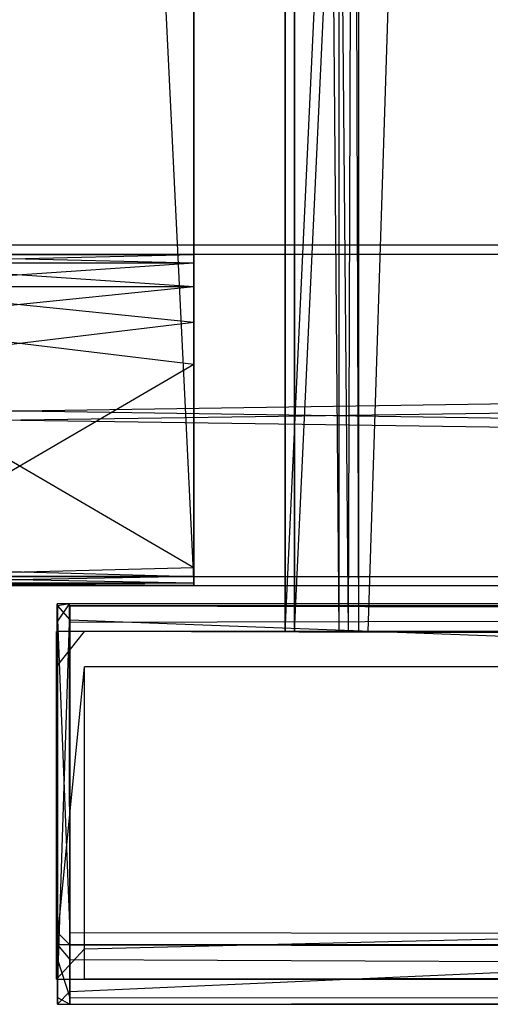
# Model space of a CAD drawing. Extents: x 0 to 1.29, y -0.45 to 0.
# Tile 27 of 51: x 0.6435 to 0.6692, y -0.4504 to -0.3966. Entities that reach past the tile are written whole.
import ezdxf

# ---------------------------------------------------------------- set-up
doc = ezdxf.new("R2010")
doc.units = 0
for name, color, linetype in [('L0_BLENDE_N_A69900__1___REPLACE', 7, 'CONTINUOUS'), ('L10_SCHUBOR_N_A69900__4___REPLA', 7, 'CONTINUOUS'), ('L1_BLENDE_N_A69900__0___REPLACE', 7, 'CONTINUOUS'), ('L28_FRONTUR_N_A69900__0___REPLA', 7, 'CONTINUOUS'), ('L2_FRONTOR_N_A69900__0___REPLAC', 7, 'CONTINUOUS'), ('L30_GRIFFUR_N_A69900__0___REPLA', 7, 'CONTINUOUS'), ('L33_SCHUBUR_N_A69900__3___REPLA', 7, 'CONTINUOUS'), ('L40_KORPUS_N_A69900__1___REPLAC', 7, 'CONTINUOUS'), ('L41_KORPUS_N_A69900__0___REPLAC', 7, 'CONTINUOUS'), ('L4_GRIFFOR_N_A69900__0___REPLAC', 7, 'CONTINUOUS')]:
    doc.layers.add(name, color=color, linetype=linetype)

msp = doc.modelspace()

# ---------------------------------------------------------------- linework, layer by layer
at = {"layer": 'L0_BLENDE_N_A69900__1___REPLACE', "color": 250}
for points, invisible_edges in [([(1.2499, -0.408901, 0.46), (0.0371, -0.427, 0.46), (0.0371, -0.408901, 0.46), (1.2499, -0.408901, 0.46)], 13), ([(0.0371, -0.427, 0.46), (1.2499, -0.408901, 0.46), (1.2499, -0.427, 0.46), (0.0371, -0.427, 0.46)], 14), ([(0.0371, -0.408901, 0.52), (1.2499, -0.408901, 0.46), (0.0371, -0.408901, 0.46), (0.0371, -0.408901, 0.52)], 13), ([(1.2499, -0.408901, 0.46), (0.0371, -0.408901, 0.52), (1.2499, -0.408901, 0.52), (1.2499, -0.408901, 0.46)], 14), ([(1.2499, -0.427, 0.52), (0.0371, -0.408901, 0.52), (0.0371, -0.427, 0.52), (1.2499, -0.427, 0.52)], 13), ([(0.0371, -0.408901, 0.52), (1.2499, -0.427, 0.52), (1.2499, -0.408901, 0.52), (0.0371, -0.408901, 0.52)], 14), ([(1.2499, -0.427, 0.52), (0.0371, -0.427, 0.46), (1.2499, -0.427, 0.46), (1.2499, -0.427, 0.52)], 13), ([(0.0371, -0.427, 0.46), (1.2499, -0.427, 0.52), (0.0371, -0.427, 0.52), (0.0371, -0.427, 0.46)], 14)]:
    msp.add_3dface(points, dxfattribs=dict(at, invisible_edges=invisible_edges))
at = {"layer": 'L10_SCHUBOR_N_A69900__4___REPLA', "color": 8}
for points, invisible_edges in [([(0.661425, -0.43, 0.366403), (0.6585, -0.088, 0.3274), (0.6585, -0.43, 0.3274), (0.661425, -0.43, 0.366403)], 13), ([(0.6585, -0.088, 0.3274), (0.661425, -0.43, 0.366403), (0.661425, -0.088, 0.366403), (0.6585, -0.088, 0.3274)], 14), ([(0.6585, -0.43, 0.3274), (0.6585, -0.088, 0.2834), (0.6585, -0.43, 0.2834), (0.6585, -0.43, 0.3274)], 13), ([(0.6585, -0.088, 0.2834), (0.6585, -0.43, 0.3274), (0.6585, -0.088, 0.3274), (0.6585, -0.088, 0.2834)], 14), ([(0.6745, -0.088, 0.2834), (0.6585, -0.43, 0.2834), (0.6585, -0.088, 0.2834), (0.6745, -0.088, 0.2834)], 13), ([(0.6585, -0.43, 0.2834), (0.6745, -0.088, 0.2834), (0.6745, -0.43, 0.2834), (0.6585, -0.43, 0.2834)], 14), ([(0.661425, -0.43, 0.366403), (0.662503, -0.088, 0.3674), (0.661425, -0.088, 0.366403), (0.661425, -0.43, 0.366403)], 13), ([(0.662503, -0.088, 0.3674), (0.661425, -0.43, 0.366403), (0.662503, -0.43, 0.3674), (0.662503, -0.088, 0.3674)], 14), ([(0.662503, -0.43, 0.3674), (0.6735, -0.088, 0.3674), (0.662503, -0.088, 0.3674), (0.662503, -0.43, 0.3674)], 13), ([(0.6735, -0.088, 0.3674), (0.662503, -0.43, 0.3674), (0.6735, -0.43, 0.3674), (0.6735, -0.088, 0.3674)], 14), ([(0.6745, -0.43, 0.3664), (0.6585, -0.43, 0.2834), (0.6745, -0.43, 0.2834), (0.6745, -0.43, 0.3664)], 13), ([(0.6585, -0.43, 0.2834), (0.6745, -0.43, 0.3664), (0.6585, -0.43, 0.3274), (0.6585, -0.43, 0.2834)], 10), ([(0.6585, -0.43, 0.3274), (0.6745, -0.43, 0.3664), (0.661425, -0.43, 0.366403), (0.6585, -0.43, 0.3274)], 13), ([(0.661425, -0.43, 0.366403), (0.6745, -0.43, 0.3664), (0.6735, -0.43, 0.3674), (0.661425, -0.43, 0.366403)], 14), ([(0.661425, -0.43, 0.366403), (0.6735, -0.43, 0.3674), (0.662503, -0.43, 0.3674), (0.661425, -0.43, 0.366403)], 15)]:
    msp.add_3dface(points, dxfattribs=dict(at, invisible_edges=invisible_edges))
at = {"layer": 'L1_BLENDE_N_A69900__0___REPLACE', "color": 250}
for points, invisible_edges in [([(0.019001, -0.4094, 0.265), (1.268, -0.4094, 0.205), (0.019001, -0.4094, 0.205), (0.019001, -0.4094, 0.265)], 13), ([(1.268, -0.4094, 0.205), (0.019001, -0.4094, 0.265), (1.268, -0.4094, 0.265), (1.268, -0.4094, 0.205)], 14), ([(1.268, -0.4094, 0.205), (0.019001, -0.4275, 0.205), (0.019001, -0.4094, 0.205), (1.268, -0.4094, 0.205)], 13), ([(0.019001, -0.4275, 0.205), (1.268, -0.4094, 0.205), (1.268, -0.4275, 0.205), (0.019001, -0.4275, 0.205)], 14), ([(1.268, -0.4275, 0.265), (0.019001, -0.4094, 0.265), (0.019001, -0.4275, 0.265), (1.268, -0.4275, 0.265)], 13), ([(0.019001, -0.4094, 0.265), (1.268, -0.4275, 0.265), (1.268, -0.4094, 0.265), (0.019001, -0.4094, 0.265)], 14), ([(1.268, -0.4275, 0.265), (0.019001, -0.4275, 0.205), (1.268, -0.4275, 0.205), (1.268, -0.4275, 0.265)], 13), ([(0.019001, -0.4275, 0.205), (1.268, -0.4275, 0.265), (0.019001, -0.4275, 0.265), (0.019001, -0.4275, 0.205)], 14)]:
    msp.add_3dface(points, dxfattribs=dict(at, invisible_edges=invisible_edges))
at = {"layer": 'L28_FRONTUR_N_A69900__0___REPLA', "color": 8}
for points, invisible_edges in [([(0.6455, -0.431928, 0.00371), (0.6455, -0.43, 0.002), (0.6455, -0.431928, 0.002), (0.6455, -0.431928, 0.00371)], 13), ([(0.6455, -0.43, 0.002), (0.6455, -0.431928, 0.00371), (0.6455, -0.43, 0.00371), (0.6455, -0.43, 0.002)], 14), ([(0.6455, -0.43, 0.219121), (0.647033, -0.43, 0.00371), (0.6455, -0.43, 0.00371), (0.6455, -0.43, 0.219121)], 13), ([(0.647033, -0.43, 0.00371), (0.6455, -0.43, 0.219121), (0.647033, -0.43, 0.219122), (0.647033, -0.43, 0.00371)], 14), ([(0.6455, -0.431928, 0.220621), (0.6455, -0.43, 0.00371), (0.6455, -0.431928, 0.00371), (0.6455, -0.431928, 0.220621)], 13), ([(0.6455, -0.43, 0.00371), (0.6455, -0.431928, 0.220621), (0.6455, -0.43, 0.219121), (0.6455, -0.43, 0.00371)], 14), ([(0.647033, -0.43, 0.002), (0.6455, -0.431928, 0.002), (0.6455, -0.43, 0.002), (0.647033, -0.43, 0.002)], 13), ([(0.6455, -0.431928, 0.002), (0.647033, -0.43, 0.002), (0.647033, -0.431928, 0.002), (0.6455, -0.431928, 0.002)], 14), ([(0.6455, -0.43, 0.00371), (0.647033, -0.43, 0.002), (0.6455, -0.43, 0.002), (0.6455, -0.43, 0.00371)], 13), ([(0.647033, -0.43, 0.002), (0.6455, -0.43, 0.00371), (0.647033, -0.43, 0.00371), (0.647033, -0.43, 0.002)], 14), ([(0.647033, -0.43, 0.002), (1.283278, -0.431928, 0.002), (0.647033, -0.431928, 0.002), (0.647033, -0.43, 0.002)], 13), ([(1.283278, -0.431928, 0.002), (0.647033, -0.43, 0.002), (1.283278, -0.43, 0.002), (1.283278, -0.431928, 0.002)], 14), ([(0.647033, -0.43, 0.219122), (1.283278, -0.43, 0.00371), (0.647033, -0.43, 0.00371), (0.647033, -0.43, 0.219122)], 13), ([(1.283278, -0.43, 0.00371), (0.647033, -0.43, 0.219122), (1.100658, -0.43, 0.219166), (1.283278, -0.43, 0.00371)], 10), ([(0.647033, -0.43, 0.00371), (1.283278, -0.43, 0.002), (0.647033, -0.43, 0.002), (0.647033, -0.43, 0.00371)], 13), ([(1.283278, -0.43, 0.002), (0.647033, -0.43, 0.00371), (1.283278, -0.43, 0.00371), (1.283278, -0.43, 0.002)], 14), ([(0.6455, -0.447345, 0.00371), (0.6455, -0.431928, 0.002), (0.6455, -0.447345, 0.002), (0.6455, -0.447345, 0.00371)], 13), ([(0.6455, -0.431928, 0.002), (0.6455, -0.447345, 0.00371), (0.6455, -0.431928, 0.00371), (0.6455, -0.431928, 0.002)], 14), ([(0.6455, -0.447345, 0.225069), (0.6455, -0.431928, 0.00371), (0.6455, -0.447345, 0.00371), (0.6455, -0.447345, 0.225069)], 13), ([(0.6455, -0.431928, 0.00371), (0.6455, -0.447345, 0.225069), (0.6455, -0.431928, 0.220621), (0.6455, -0.431928, 0.00371)], 14), ([(0.647033, -0.431928, 0.002), (0.6455, -0.447345, 0.002), (0.6455, -0.431928, 0.002), (0.647033, -0.431928, 0.002)], 13), ([(0.6455, -0.447345, 0.002), (0.647033, -0.431928, 0.002), (0.647033, -0.447345, 0.002), (0.6455, -0.447345, 0.002)], 14), ([(1.283278, -0.431928, 0.002), (0.647033, -0.447345, 0.002), (0.647033, -0.431928, 0.002), (1.283278, -0.431928, 0.002)], 13), ([(0.647033, -0.447345, 0.002), (1.283278, -0.431928, 0.002), (1.283278, -0.447345, 0.002), (0.647033, -0.447345, 0.002)], 14), ([(0.6455, -0.449, 0.00371), (0.6455, -0.447345, 0.002), (0.6455, -0.449, 0.002), (0.6455, -0.449, 0.00371)], 13), ([(0.6455, -0.447345, 0.002), (0.6455, -0.449, 0.00371), (0.6455, -0.447345, 0.00371), (0.6455, -0.447345, 0.002)], 14), ([(0.6455, -0.449, 0.226), (0.6455, -0.447345, 0.00371), (0.6455, -0.449, 0.00371), (0.6455, -0.449, 0.226)], 13), ([(0.6455, -0.447345, 0.00371), (0.6455, -0.449, 0.226), (0.6455, -0.447345, 0.225069), (0.6455, -0.447345, 0.00371)], 14), ([(0.647033, -0.447345, 0.002), (0.6455, -0.449, 0.002), (0.6455, -0.447345, 0.002), (0.647033, -0.447345, 0.002)], 13), ([(0.6455, -0.449, 0.002), (0.647033, -0.447345, 0.002), (0.647033, -0.449, 0.002), (0.6455, -0.449, 0.002)], 14), ([(1.283278, -0.447345, 0.002), (0.647033, -0.449, 0.002), (0.647033, -0.447345, 0.002), (1.283278, -0.447345, 0.002)], 13), ([(0.647033, -0.449, 0.002), (1.283278, -0.447345, 0.002), (1.283278, -0.449, 0.002), (0.647033, -0.449, 0.002)], 14), ([(0.647033, -0.449, 0.00371), (0.6455, -0.449, 0.002), (0.647033, -0.449, 0.002), (0.647033, -0.449, 0.00371)], 13), ([(0.6455, -0.449, 0.002), (0.647033, -0.449, 0.00371), (0.6455, -0.449, 0.00371), (0.6455, -0.449, 0.002)], 14), ([(0.647033, -0.449, 0.226), (0.6455, -0.449, 0.00371), (0.647033, -0.449, 0.00371), (0.647033, -0.449, 0.226)], 13), ([(0.6455, -0.449, 0.00371), (0.647033, -0.449, 0.226), (0.6455, -0.449, 0.226), (0.6455, -0.449, 0.00371)], 14), ([(1.283278, -0.449, 0.246585), (0.647033, -0.449, 0.00371), (1.283278, -0.449, 0.00371), (1.283278, -0.449, 0.246585)], 13), ([(0.647033, -0.449, 0.00371), (1.283278, -0.449, 0.246585), (1.100951, -0.449, 0.226192), (0.647033, -0.449, 0.00371)], 10), ([(0.647033, -0.449, 0.00371), (1.100951, -0.449, 0.226192), (1.099, -0.449, 0.226), (0.647033, -0.449, 0.00371)], 13), ([(0.647033, -0.449, 0.226), (0.647033, -0.449, 0.00371), (1.099, -0.449, 0.226), (0.647033, -0.449, 0.226)], 15), ([(1.283278, -0.449, 0.00371), (0.647033, -0.449, 0.002), (1.283278, -0.449, 0.002), (1.283278, -0.449, 0.00371)], 13), ([(0.647033, -0.449, 0.002), (1.283278, -0.449, 0.00371), (0.647033, -0.449, 0.00371), (0.647033, -0.449, 0.002)], 14)]:
    msp.add_3dface(points, dxfattribs=dict(at, invisible_edges=invisible_edges))
at = {"layer": 'L2_FRONTOR_N_A69900__0___REPLAC', "color": 8}
for points, invisible_edges in [([(0.6455, -0.431928, 0.25371), (0.6455, -0.43, 0.252), (0.6455, -0.431928, 0.252), (0.6455, -0.431928, 0.25371)], 13), ([(0.6455, -0.43, 0.252), (0.6455, -0.431928, 0.25371), (0.6455, -0.43, 0.25371), (0.6455, -0.43, 0.252)], 14), ([(0.6455, -0.43, 0.469121), (0.647033, -0.43, 0.25371), (0.6455, -0.43, 0.25371), (0.6455, -0.43, 0.469121)], 13), ([(0.647033, -0.43, 0.25371), (0.6455, -0.43, 0.469121), (0.647033, -0.43, 0.469122), (0.647033, -0.43, 0.25371)], 14), ([(0.6455, -0.431928, 0.470621), (0.6455, -0.43, 0.25371), (0.6455, -0.431928, 0.25371), (0.6455, -0.431928, 0.470621)], 13), ([(0.6455, -0.43, 0.25371), (0.6455, -0.431928, 0.470621), (0.6455, -0.43, 0.469121), (0.6455, -0.43, 0.25371)], 14), ([(0.647033, -0.43, 0.252), (0.6455, -0.431928, 0.252), (0.6455, -0.43, 0.252), (0.647033, -0.43, 0.252)], 13), ([(0.6455, -0.431928, 0.252), (0.647033, -0.43, 0.252), (0.647033, -0.431928, 0.252), (0.6455, -0.431928, 0.252)], 14), ([(0.6455, -0.43, 0.25371), (0.647033, -0.43, 0.252), (0.6455, -0.43, 0.252), (0.6455, -0.43, 0.25371)], 13), ([(0.647033, -0.43, 0.252), (0.6455, -0.43, 0.25371), (0.647033, -0.43, 0.25371), (0.647033, -0.43, 0.252)], 14), ([(0.647033, -0.43, 0.252), (1.283278, -0.431928, 0.252), (0.647033, -0.431928, 0.252), (0.647033, -0.43, 0.252)], 13), ([(1.283278, -0.431928, 0.252), (0.647033, -0.43, 0.252), (1.283278, -0.43, 0.252), (1.283278, -0.431928, 0.252)], 14), ([(0.647033, -0.43, 0.469122), (1.283278, -0.43, 0.25371), (0.647033, -0.43, 0.25371), (0.647033, -0.43, 0.469122)], 13), ([(1.283278, -0.43, 0.25371), (0.647033, -0.43, 0.469122), (1.100658, -0.43, 0.469166), (1.283278, -0.43, 0.25371)], 10), ([(0.647033, -0.43, 0.25371), (1.283278, -0.43, 0.252), (0.647033, -0.43, 0.252), (0.647033, -0.43, 0.25371)], 13), ([(1.283278, -0.43, 0.252), (0.647033, -0.43, 0.25371), (1.283278, -0.43, 0.25371), (1.283278, -0.43, 0.252)], 14), ([(0.6455, -0.447345, 0.25371), (0.6455, -0.431928, 0.252), (0.6455, -0.447345, 0.252), (0.6455, -0.447345, 0.25371)], 13), ([(0.6455, -0.431928, 0.252), (0.6455, -0.447345, 0.25371), (0.6455, -0.431928, 0.25371), (0.6455, -0.431928, 0.252)], 14), ([(0.6455, -0.447345, 0.475069), (0.6455, -0.431928, 0.25371), (0.6455, -0.447345, 0.25371), (0.6455, -0.447345, 0.475069)], 13), ([(0.6455, -0.431928, 0.25371), (0.6455, -0.447345, 0.475069), (0.6455, -0.431928, 0.470621), (0.6455, -0.431928, 0.25371)], 14), ([(0.647033, -0.431928, 0.252), (0.6455, -0.447345, 0.252), (0.6455, -0.431928, 0.252), (0.647033, -0.431928, 0.252)], 13), ([(0.6455, -0.447345, 0.252), (0.647033, -0.431928, 0.252), (0.647033, -0.447345, 0.252), (0.6455, -0.447345, 0.252)], 14), ([(1.283278, -0.431928, 0.252), (0.647033, -0.447345, 0.252), (0.647033, -0.431928, 0.252), (1.283278, -0.431928, 0.252)], 13), ([(0.647033, -0.447345, 0.252), (1.283278, -0.431928, 0.252), (1.283278, -0.447345, 0.252), (0.647033, -0.447345, 0.252)], 14), ([(0.6455, -0.449, 0.25371), (0.6455, -0.447345, 0.252), (0.6455, -0.449, 0.252), (0.6455, -0.449, 0.25371)], 13), ([(0.6455, -0.447345, 0.252), (0.6455, -0.449, 0.25371), (0.6455, -0.447345, 0.25371), (0.6455, -0.447345, 0.252)], 14), ([(0.6455, -0.449, 0.476), (0.6455, -0.447345, 0.25371), (0.6455, -0.449, 0.25371), (0.6455, -0.449, 0.476)], 13), ([(0.6455, -0.447345, 0.25371), (0.6455, -0.449, 0.476), (0.6455, -0.447345, 0.475069), (0.6455, -0.447345, 0.25371)], 14), ([(0.647033, -0.447345, 0.252), (0.6455, -0.449, 0.252), (0.6455, -0.447345, 0.252), (0.647033, -0.447345, 0.252)], 13), ([(0.6455, -0.449, 0.252), (0.647033, -0.447345, 0.252), (0.647033, -0.449, 0.252), (0.6455, -0.449, 0.252)], 14), ([(1.283278, -0.447345, 0.252), (0.647033, -0.449, 0.252), (0.647033, -0.447345, 0.252), (1.283278, -0.447345, 0.252)], 13), ([(0.647033, -0.449, 0.252), (1.283278, -0.447345, 0.252), (1.283278, -0.449, 0.252), (0.647033, -0.449, 0.252)], 14), ([(0.647033, -0.449, 0.25371), (0.6455, -0.449, 0.252), (0.647033, -0.449, 0.252), (0.647033, -0.449, 0.25371)], 13), ([(0.6455, -0.449, 0.252), (0.647033, -0.449, 0.25371), (0.6455, -0.449, 0.25371), (0.6455, -0.449, 0.252)], 14), ([(0.647033, -0.449, 0.476), (0.6455, -0.449, 0.25371), (0.647033, -0.449, 0.25371), (0.647033, -0.449, 0.476)], 13), ([(0.6455, -0.449, 0.25371), (0.647033, -0.449, 0.476), (0.6455, -0.449, 0.476), (0.6455, -0.449, 0.25371)], 14), ([(1.283278, -0.449, 0.496586), (0.647033, -0.449, 0.25371), (1.283278, -0.449, 0.25371), (1.283278, -0.449, 0.496586)], 13), ([(0.647033, -0.449, 0.25371), (1.283278, -0.449, 0.496586), (1.100951, -0.449, 0.476192), (0.647033, -0.449, 0.25371)], 10), ([(0.647033, -0.449, 0.25371), (1.100951, -0.449, 0.476192), (1.099, -0.449, 0.476), (0.647033, -0.449, 0.25371)], 13), ([(0.647033, -0.449, 0.476), (0.647033, -0.449, 0.25371), (1.099, -0.449, 0.476), (0.647033, -0.449, 0.476)], 15), ([(1.283278, -0.449, 0.25371), (0.647033, -0.449, 0.252), (1.283278, -0.449, 0.252), (1.283278, -0.449, 0.25371)], 13), ([(0.647033, -0.449, 0.252), (1.283278, -0.449, 0.25371), (0.647033, -0.449, 0.25371), (0.647033, -0.449, 0.252)], 14)]:
    msp.add_3dface(points, dxfattribs=dict(at, invisible_edges=invisible_edges))
at = {"layer": 'L30_GRIFFUR_N_A69900__0___REPLA', "color": 254}
for points, invisible_edges in [([(0.646222, -0.428493, 0.216797), (0.645539, -0.42949, 0.217178), (0.645538, -0.428493, 0.216797), (0.646222, -0.428493, 0.216797)], 13), ([(0.645556, -0.42861, 0.2202), (0.646222, -0.428493, 0.216797), (0.645538, -0.428493, 0.216797), (0.645556, -0.42861, 0.2202)], 13), ([(0.645538, -0.428493, 0.216797), (0.645539, -0.42949, 0.217178), (0.645556, -0.42861, 0.2202), (0.645538, -0.428493, 0.216797)], 14), ([(0.645539, -0.42949, 0.217178), (0.646222, -0.428493, 0.216797), (0.646222, -0.42949, 0.217178), (0.645539, -0.42949, 0.217178)], 14), ([(0.645556, -0.42861, 0.2202), (0.645539, -0.42949, 0.217178), (0.645555, -0.449681, 0.224543), (0.645556, -0.42861, 0.2202)], 14), ([(0.645555, -0.449681, 0.224543), (0.645556, -0.446458, 0.226732), (0.645556, -0.42861, 0.2202), (0.645555, -0.449681, 0.224543)], 13), ([(0.646222, -0.428493, 0.216797), (0.645556, -0.42861, 0.2202), (0.64624, -0.42861, 0.2202), (0.646222, -0.428493, 0.216797)], 14), ([(0.64624, -0.429376, 0.220481), (0.645556, -0.42861, 0.2202), (0.645556, -0.429376, 0.220481), (0.64624, -0.429376, 0.220481)], 13), ([(0.645556, -0.42861, 0.2202), (0.64624, -0.429376, 0.220481), (0.64624, -0.42861, 0.2202), (0.645556, -0.42861, 0.2202)], 14), ([(0.645556, -0.42861, 0.2202), (0.645556, -0.446458, 0.226732), (0.645556, -0.429376, 0.220481), (0.645556, -0.42861, 0.2202)], 15), ([(1.100171, -0.428493, 0.216797), (0.646222, -0.42949, 0.217178), (0.646222, -0.428493, 0.216797), (1.100171, -0.428493, 0.216797)], 13), ([(0.646222, -0.42949, 0.217178), (1.100171, -0.428493, 0.216797), (1.100172, -0.42949, 0.217178), (0.646222, -0.42949, 0.217178)], 14), ([(0.64624, -0.42861, 0.2202), (1.100171, -0.428493, 0.216797), (0.646222, -0.428493, 0.216797), (0.64624, -0.42861, 0.2202)], 13), ([(1.100171, -0.428493, 0.216797), (0.64624, -0.42861, 0.2202), (1.100189, -0.42861, 0.2202), (1.100171, -0.428493, 0.216797)], 14), ([(1.100189, -0.429376, 0.220481), (0.64624, -0.42861, 0.2202), (0.64624, -0.429376, 0.220481), (1.100189, -0.429376, 0.220481)], 13), ([(0.64624, -0.42861, 0.2202), (1.100189, -0.429376, 0.220481), (1.100189, -0.42861, 0.2202), (0.64624, -0.42861, 0.2202)], 14), ([(0.646222, -0.42949, 0.217178), (0.645555, -0.449681, 0.224543), (0.645539, -0.42949, 0.217178), (0.646222, -0.42949, 0.217178)], 13), ([(0.645555, -0.449681, 0.224543), (0.646222, -0.42949, 0.217178), (0.646239, -0.449681, 0.224543), (0.645555, -0.449681, 0.224543)], 14), ([(0.64624, -0.446458, 0.226732), (0.645556, -0.429376, 0.220481), (0.645556, -0.446458, 0.226732), (0.64624, -0.446458, 0.226732)], 13), ([(0.645556, -0.429376, 0.220481), (0.64624, -0.446458, 0.226732), (0.64624, -0.429376, 0.220481), (0.645556, -0.429376, 0.220481)], 14), ([(1.100172, -0.42949, 0.217178), (0.646239, -0.449681, 0.224543), (0.646222, -0.42949, 0.217178), (1.100172, -0.42949, 0.217178)], 13), ([(0.646239, -0.449681, 0.224543), (1.100172, -0.42949, 0.217178), (1.100189, -0.449681, 0.224543), (0.646239, -0.449681, 0.224543)], 14), ([(1.100189, -0.446458, 0.226732), (0.64624, -0.429376, 0.220481), (0.64624, -0.446458, 0.226732), (1.100189, -0.446458, 0.226732)], 13), ([(0.64624, -0.429376, 0.220481), (1.100189, -0.446458, 0.226732), (1.100189, -0.429376, 0.220481), (0.64624, -0.429376, 0.220481)], 14), ([(0.645556, -0.446458, 0.226732), (0.645555, -0.449681, 0.224543), (0.645556, -0.447123, 0.226975), (0.645556, -0.446458, 0.226732)], 10), ([(0.64624, -0.447123, 0.226975), (0.645556, -0.446458, 0.226732), (0.645556, -0.447123, 0.226975), (0.64624, -0.447123, 0.226975)], 13), ([(0.645556, -0.446458, 0.226732), (0.64624, -0.447123, 0.226975), (0.64624, -0.446458, 0.226732), (0.645556, -0.446458, 0.226732)], 14), ([(1.100189, -0.447123, 0.226975), (0.64624, -0.446458, 0.226732), (0.64624, -0.447123, 0.226975), (1.100189, -0.447123, 0.226975)], 13), ([(0.64624, -0.446458, 0.226732), (1.100189, -0.447123, 0.226975), (1.100189, -0.446458, 0.226732), (0.64624, -0.446458, 0.226732)], 14), ([(0.645556, -0.447123, 0.226975), (0.645555, -0.449681, 0.224543), (0.645556, -0.447931, 0.228666), (0.645556, -0.447123, 0.226975)], 14), ([(0.64624, -0.447931, 0.228666), (0.645556, -0.447123, 0.228633), (0.645556, -0.447931, 0.228666), (0.64624, -0.447931, 0.228666)], 13), ([(0.645556, -0.447123, 0.228633), (0.64624, -0.447931, 0.228666), (0.64624, -0.447123, 0.228633), (0.645556, -0.447123, 0.228633)], 14), ([(0.645556, -0.447123, 0.228633), (0.64624, -0.447123, 0.226975), (0.645556, -0.447123, 0.226975), (0.645556, -0.447123, 0.228633)], 13), ([(0.64624, -0.447123, 0.226975), (0.645556, -0.447123, 0.228633), (0.64624, -0.447123, 0.228633), (0.64624, -0.447123, 0.226975)], 14), ([(0.645556, -0.447123, 0.228633), (0.645556, -0.447123, 0.226975), (0.645556, -0.447931, 0.228666), (0.645556, -0.447123, 0.228633)], 14), ([(1.100189, -0.447931, 0.228666), (0.64624, -0.447123, 0.228633), (0.64624, -0.447931, 0.228666), (1.100189, -0.447931, 0.228666)], 13), ([(0.64624, -0.447123, 0.228633), (1.100189, -0.447931, 0.228666), (1.100189, -0.447123, 0.228633), (0.64624, -0.447123, 0.228633)], 14), ([(0.64624, -0.447123, 0.228633), (1.100189, -0.447123, 0.226975), (0.64624, -0.447123, 0.226975), (0.64624, -0.447123, 0.228633)], 13), ([(1.100189, -0.447123, 0.226975), (0.64624, -0.447123, 0.228633), (1.100189, -0.447123, 0.228633), (1.100189, -0.447123, 0.226975)], 14), ([(0.645556, -0.447931, 0.228666), (0.645555, -0.449681, 0.224543), (0.645556, -0.450375, 0.228145), (0.645556, -0.447931, 0.228666)], 14), ([(0.645556, -0.450375, 0.228145), (0.645556, -0.450009, 0.228748), (0.645556, -0.447931, 0.228666), (0.645556, -0.450375, 0.228145)], 13), ([(0.64624, -0.450009, 0.228748), (0.645556, -0.447931, 0.228666), (0.645556, -0.450009, 0.228748), (0.64624, -0.450009, 0.228748)], 13), ([(0.645556, -0.447931, 0.228666), (0.64624, -0.450009, 0.228748), (0.64624, -0.447931, 0.228666), (0.645556, -0.447931, 0.228666)], 14), ([(1.100189, -0.450009, 0.228748), (0.64624, -0.447931, 0.228666), (0.64624, -0.450009, 0.228748), (1.100189, -0.450009, 0.228748)], 13), ([(0.64624, -0.447931, 0.228666), (1.100189, -0.450009, 0.228748), (1.100189, -0.447931, 0.228666), (0.64624, -0.447931, 0.228666)], 14), ([(0.646239, -0.449681, 0.224543), (0.645556, -0.450375, 0.224809), (0.645555, -0.449681, 0.224543), (0.646239, -0.449681, 0.224543)], 13), ([(0.645556, -0.450375, 0.225524), (0.645555, -0.449681, 0.224543), (0.645556, -0.450375, 0.224809), (0.645556, -0.450375, 0.225524)], 13), ([(0.645555, -0.449681, 0.224543), (0.645556, -0.450375, 0.225524), (0.645556, -0.450375, 0.228145), (0.645555, -0.449681, 0.224543)], 14), ([(0.645556, -0.450375, 0.224809), (0.646239, -0.449681, 0.224543), (0.64624, -0.450375, 0.224809), (0.645556, -0.450375, 0.224809)], 14), ([(1.100189, -0.449681, 0.224543), (0.64624, -0.450375, 0.224809), (0.646239, -0.449681, 0.224543), (1.100189, -0.449681, 0.224543)], 13), ([(0.64624, -0.450375, 0.224809), (1.100189, -0.449681, 0.224543), (1.100189, -0.450375, 0.224809), (0.64624, -0.450375, 0.224809)], 14), ([(0.64624, -0.450375, 0.228763), (0.645556, -0.450009, 0.228748), (0.645556, -0.450375, 0.228763), (0.64624, -0.450375, 0.228763)], 13), ([(0.645556, -0.450009, 0.228748), (0.64624, -0.450375, 0.228763), (0.64624, -0.450009, 0.228748), (0.645556, -0.450009, 0.228748)], 14), ([(0.645556, -0.450009, 0.228748), (0.645556, -0.450375, 0.228145), (0.645556, -0.450375, 0.228763), (0.645556, -0.450009, 0.228748)], 14), ([(1.100189, -0.450375, 0.228763), (0.64624, -0.450009, 0.228748), (0.64624, -0.450375, 0.228763), (1.100189, -0.450375, 0.228763)], 13), ([(0.64624, -0.450009, 0.228748), (1.100189, -0.450375, 0.228763), (1.100189, -0.450009, 0.228748), (0.64624, -0.450009, 0.228748)], 14), ([(0.64624, -0.450375, 0.225524), (0.645556, -0.450375, 0.224809), (0.64624, -0.450375, 0.224809), (0.64624, -0.450375, 0.225524)], 13), ([(0.645556, -0.450375, 0.224809), (0.64624, -0.450375, 0.225524), (0.645556, -0.450375, 0.225524), (0.645556, -0.450375, 0.224809)], 14), ([(0.64624, -0.450375, 0.228763), (0.645556, -0.450375, 0.228145), (0.64624, -0.450375, 0.228145), (0.64624, -0.450375, 0.228763)], 13), ([(0.645556, -0.450375, 0.228145), (0.64624, -0.450375, 0.228763), (0.645556, -0.450375, 0.228763), (0.645556, -0.450375, 0.228145)], 14), ([(0.64624, -0.450375, 0.228145), (0.645556, -0.450375, 0.225524), (0.64624, -0.450375, 0.225524), (0.64624, -0.450375, 0.228145)], 13), ([(0.645556, -0.450375, 0.225524), (0.64624, -0.450375, 0.228145), (0.645556, -0.450375, 0.228145), (0.645556, -0.450375, 0.225524)], 14), ([(1.100189, -0.450375, 0.225524), (0.64624, -0.450375, 0.224809), (1.100189, -0.450375, 0.224809), (1.100189, -0.450375, 0.225524)], 13), ([(0.64624, -0.450375, 0.224809), (1.100189, -0.450375, 0.225524), (0.64624, -0.450375, 0.225524), (0.64624, -0.450375, 0.224809)], 14), ([(1.100189, -0.450375, 0.228763), (0.64624, -0.450375, 0.228145), (1.100189, -0.450375, 0.228145), (1.100189, -0.450375, 0.228763)], 13), ([(0.64624, -0.450375, 0.228145), (1.100189, -0.450375, 0.228763), (0.64624, -0.450375, 0.228763), (0.64624, -0.450375, 0.228145)], 14), ([(1.100189, -0.450375, 0.228145), (0.64624, -0.450375, 0.225524), (1.100189, -0.450375, 0.225524), (1.100189, -0.450375, 0.228145)], 13), ([(0.64624, -0.450375, 0.225524), (1.100189, -0.450375, 0.228145), (0.64624, -0.450375, 0.228145), (0.64624, -0.450375, 0.225524)], 14)]:
    msp.add_3dface(points, dxfattribs=dict(at, invisible_edges=invisible_edges))
at = {"layer": 'L33_SCHUBUR_N_A69900__3___REPLA', "color": 8}
for points, invisible_edges in [([(0.660925, -0.43, 0.116403), (0.658, -0.088, 0.0774), (0.658, -0.43, 0.0774), (0.660925, -0.43, 0.116403)], 13), ([(0.658, -0.088, 0.0774), (0.660925, -0.43, 0.116403), (0.660925, -0.088, 0.116403), (0.658, -0.088, 0.0774)], 14), ([(0.658, -0.43, 0.0774), (0.658, -0.088, 0.0334), (0.658, -0.43, 0.0334), (0.658, -0.43, 0.0774)], 13), ([(0.658, -0.088, 0.0334), (0.658, -0.43, 0.0774), (0.658, -0.088, 0.0774), (0.658, -0.088, 0.0334)], 14), ([(0.674, -0.088, 0.0334), (0.658, -0.43, 0.0334), (0.658, -0.088, 0.0334), (0.674, -0.088, 0.0334)], 13), ([(0.658, -0.43, 0.0334), (0.674, -0.088, 0.0334), (0.674, -0.43, 0.0334), (0.658, -0.43, 0.0334)], 14), ([(0.662003, -0.43, 0.1174), (0.660925, -0.088, 0.116403), (0.660925, -0.43, 0.116403), (0.662003, -0.43, 0.1174)], 13), ([(0.660925, -0.088, 0.116403), (0.662003, -0.43, 0.1174), (0.662003, -0.088, 0.1174), (0.660925, -0.088, 0.116403)], 14), ([(0.673, -0.43, 0.1174), (0.662003, -0.088, 0.1174), (0.662003, -0.43, 0.1174), (0.673, -0.43, 0.1174)], 13), ([(0.662003, -0.088, 0.1174), (0.673, -0.43, 0.1174), (0.673, -0.088, 0.1174), (0.662003, -0.088, 0.1174)], 14), ([(0.674, -0.43, 0.1164), (0.658, -0.43, 0.0334), (0.674, -0.43, 0.0334), (0.674, -0.43, 0.1164)], 13), ([(0.658, -0.43, 0.0334), (0.674, -0.43, 0.1164), (0.658, -0.43, 0.0774), (0.658, -0.43, 0.0334)], 10), ([(0.658, -0.43, 0.0774), (0.674, -0.43, 0.1164), (0.660925, -0.43, 0.116403), (0.658, -0.43, 0.0774)], 13), ([(0.660925, -0.43, 0.116403), (0.674, -0.43, 0.1164), (0.673, -0.43, 0.1174), (0.660925, -0.43, 0.116403)], 14), ([(0.660925, -0.43, 0.116403), (0.673, -0.43, 0.1174), (0.662003, -0.43, 0.1174), (0.660925, -0.43, 0.116403)], 15)]:
    msp.add_3dface(points, dxfattribs=dict(at, invisible_edges=invisible_edges))
at = {"layer": 'L40_KORPUS_N_A69900__1___REPLAC', "color": 8}
for points, invisible_edges in [([(1.268, -0.4275, 0.0195), (0.019, -0.034, 0.0195), (0.019, -0.4275, 0.0195), (1.268, -0.4275, 0.0195)], 13), ([(0.019, -0.034, 0.0195), (1.268, -0.4275, 0.0195), (1.268, -0.034, 0.0195), (0.019, -0.034, 0.0195)], 14), ([(1.268, -0.034, 0.0005), (0.019, -0.4275, 0.0005), (0.019, -0.034, 0.0005), (1.268, -0.034, 0.0005)], 13), ([(0.019, -0.4275, 0.0005), (1.268, -0.034, 0.0005), (1.268, -0.4275, 0.0005), (0.019, -0.4275, 0.0005)], 14), ([(1.268, -0.4275, 0.0195), (0.019, -0.4275, 0.0005), (1.268, -0.4275, 0.0005), (1.268, -0.4275, 0.0195)], 13), ([(0.019, -0.4275, 0.0005), (1.268, -0.4275, 0.0195), (0.019, -0.4275, 0.0195), (0.019, -0.4275, 0.0005)], 14)]:
    msp.add_3dface(points, dxfattribs=dict(at, invisible_edges=invisible_edges))
at = {"layer": 'L41_KORPUS_N_A69900__0___REPLAC', "color": 8}
for points, invisible_edges in [([(0.653, -0.034, 0.0195), (0.634, -0.4275, 0.0195), (0.634, -0.034, 0.0195), (0.653, -0.034, 0.0195)], 13), ([(0.634, -0.4275, 0.0195), (0.653, -0.034, 0.0195), (0.653, -0.4275, 0.0195), (0.634, -0.4275, 0.0195)], 14), ([(0.653, -0.4275, 0.461), (0.634, -0.034, 0.461), (0.634, -0.4275, 0.461), (0.653, -0.4275, 0.461)], 13), ([(0.634, -0.034, 0.461), (0.653, -0.4275, 0.461), (0.653, -0.034, 0.461), (0.634, -0.034, 0.461)], 14), ([(0.653, -0.427, 0.205134), (0.653, -0.4275, 0.0195), (0.653, -0.034, 0.0195), (0.653, -0.427, 0.205134)], 13), ([(0.653, -0.427, 0.205134), (0.653, -0.034, 0.0195), (0.653, -0.4265, 0.205), (0.653, -0.427, 0.205134)], 10), ([(0.653, -0.4265, 0.205), (0.653, -0.034, 0.0195), (0.653, -0.4154, 0.205), (0.653, -0.4265, 0.205)], 13), ([(0.653, -0.4154, 0.205), (0.653, -0.034, 0.0195), (0.653, -0.413104, 0.205457), (0.653, -0.4154, 0.205)], 10), ([(0.653, -0.413104, 0.205457), (0.653, -0.034, 0.0195), (0.653, -0.411157, 0.206757), (0.653, -0.413104, 0.205457)], 13), ([(0.653, -0.411157, 0.206757), (0.653, -0.034, 0.0195), (0.653, -0.409857, 0.208704), (0.653, -0.411157, 0.206757)], 10), ([(0.653, -0.409857, 0.208704), (0.653, -0.034, 0.0195), (0.653, -0.4094, 0.211), (0.653, -0.409857, 0.208704)], 13), ([(0.653, -0.4094, 0.211), (0.653, -0.034, 0.0195), (0.653, -0.4094, 0.259), (0.653, -0.4094, 0.211)], 10), ([(0.653, -0.4275, 0.461), (0.653, -0.427, 0.264866), (0.653, -0.034, 0.461), (0.653, -0.4275, 0.461)], 13), ([(0.653, -0.034, 0.461), (0.653, -0.427, 0.264866), (0.653, -0.4265, 0.265), (0.653, -0.034, 0.461)], 14), ([(0.653, -0.034, 0.461), (0.653, -0.4265, 0.265), (0.653, -0.4154, 0.265), (0.653, -0.034, 0.461)], 15), ([(0.653, -0.034, 0.461), (0.653, -0.4154, 0.265), (0.653, -0.413104, 0.264543), (0.653, -0.034, 0.461)], 15), ([(0.653, -0.034, 0.461), (0.653, -0.413104, 0.264543), (0.653, -0.411157, 0.263243), (0.653, -0.034, 0.461)], 15), ([(0.653, -0.034, 0.461), (0.653, -0.411157, 0.263243), (0.653, -0.409857, 0.261296), (0.653, -0.034, 0.461)], 15), ([(0.653, -0.034, 0.461), (0.653, -0.409857, 0.261296), (0.653, -0.4094, 0.259), (0.653, -0.034, 0.461)], 15), ([(0.653, -0.034, 0.461), (0.653, -0.4094, 0.259), (0.653, -0.034, 0.0195), (0.653, -0.034, 0.461)], 15), ([(0.653, -0.4094, 0.211), (0.634, -0.409857, 0.208704), (0.653, -0.409857, 0.208704), (0.653, -0.4094, 0.211)], 13), ([(0.634, -0.409857, 0.208704), (0.653, -0.4094, 0.211), (0.634, -0.4094, 0.211), (0.634, -0.409857, 0.208704)], 14), ([(0.653, -0.409857, 0.261296), (0.634, -0.4094, 0.259), (0.653, -0.4094, 0.259), (0.653, -0.409857, 0.261296)], 13), ([(0.634, -0.4094, 0.259), (0.653, -0.409857, 0.261296), (0.634, -0.409857, 0.261296), (0.634, -0.4094, 0.259)], 14), ([(0.653, -0.4094, 0.259), (0.634, -0.4094, 0.211), (0.653, -0.4094, 0.211), (0.653, -0.4094, 0.259)], 13), ([(0.634, -0.4094, 0.211), (0.653, -0.4094, 0.259), (0.634, -0.4094, 0.259), (0.634, -0.4094, 0.211)], 14), ([(0.653, -0.409857, 0.208704), (0.634, -0.411157, 0.206757), (0.653, -0.411157, 0.206757), (0.653, -0.409857, 0.208704)], 13), ([(0.634, -0.411157, 0.206757), (0.653, -0.409857, 0.208704), (0.634, -0.409857, 0.208704), (0.634, -0.411157, 0.206757)], 14), ([(0.653, -0.411157, 0.263243), (0.634, -0.409857, 0.261296), (0.653, -0.409857, 0.261296), (0.653, -0.411157, 0.263243)], 13), ([(0.634, -0.409857, 0.261296), (0.653, -0.411157, 0.263243), (0.634, -0.411157, 0.263243), (0.634, -0.409857, 0.261296)], 14), ([(0.653, -0.411157, 0.263243), (0.634, -0.413104, 0.264543), (0.634, -0.411157, 0.263243), (0.653, -0.411157, 0.263243)], 13), ([(0.634, -0.413104, 0.264543), (0.653, -0.411157, 0.263243), (0.653, -0.413104, 0.264543), (0.634, -0.413104, 0.264543)], 14), ([(0.653, -0.413104, 0.205457), (0.634, -0.411157, 0.206757), (0.634, -0.413104, 0.205457), (0.653, -0.413104, 0.205457)], 13), ([(0.634, -0.411157, 0.206757), (0.653, -0.413104, 0.205457), (0.653, -0.411157, 0.206757), (0.634, -0.411157, 0.206757)], 14), ([(0.653, -0.4154, 0.205), (0.634, -0.413104, 0.205457), (0.634, -0.4154, 0.205), (0.653, -0.4154, 0.205)], 13), ([(0.634, -0.413104, 0.205457), (0.653, -0.4154, 0.205), (0.653, -0.413104, 0.205457), (0.634, -0.413104, 0.205457)], 14), ([(0.653, -0.413104, 0.264543), (0.634, -0.4154, 0.265), (0.634, -0.413104, 0.264543), (0.653, -0.413104, 0.264543)], 13), ([(0.634, -0.4154, 0.265), (0.653, -0.413104, 0.264543), (0.653, -0.4154, 0.265), (0.634, -0.4154, 0.265)], 14), ([(0.653, -0.4265, 0.205), (0.634, -0.4154, 0.205), (0.634, -0.4265, 0.205), (0.653, -0.4265, 0.205)], 13), ([(0.634, -0.4154, 0.205), (0.653, -0.4265, 0.205), (0.653, -0.4154, 0.205), (0.634, -0.4154, 0.205)], 14), ([(0.653, -0.4154, 0.265), (0.634, -0.4265, 0.265), (0.634, -0.4154, 0.265), (0.653, -0.4154, 0.265)], 13), ([(0.634, -0.4265, 0.265), (0.653, -0.4154, 0.265), (0.653, -0.4265, 0.265), (0.634, -0.4265, 0.265)], 14), ([(0.653, -0.4265, 0.265), (0.634, -0.427, 0.264866), (0.634, -0.4265, 0.265), (0.653, -0.4265, 0.265)], 13), ([(0.634, -0.427, 0.264866), (0.653, -0.4265, 0.265), (0.653, -0.427, 0.264866), (0.634, -0.427, 0.264866)], 14), ([(0.653, -0.427, 0.205134), (0.634, -0.4265, 0.205), (0.634, -0.427, 0.205134), (0.653, -0.427, 0.205134)], 13), ([(0.634, -0.4265, 0.205), (0.653, -0.427, 0.205134), (0.653, -0.4265, 0.205), (0.634, -0.4265, 0.205)], 14), ([(0.634, -0.427, 0.264866), (0.653, -0.427366, 0.2645), (0.634, -0.427366, 0.2645), (0.634, -0.427, 0.264866)], 13), ([(0.653, -0.427366, 0.2645), (0.634, -0.427, 0.264866), (0.653, -0.427, 0.264866), (0.653, -0.427366, 0.2645)], 14), ([(0.634, -0.427366, 0.2055), (0.653, -0.427, 0.205134), (0.634, -0.427, 0.205134), (0.634, -0.427366, 0.2055)], 13), ([(0.653, -0.427, 0.205134), (0.634, -0.427366, 0.2055), (0.653, -0.427366, 0.2055), (0.653, -0.427, 0.205134)], 14), ([(0.653, -0.427366, 0.2055), (0.653, -0.4275, 0.0195), (0.653, -0.427, 0.205134), (0.653, -0.427366, 0.2055)], 10), ([(0.653, -0.4275, 0.461), (0.653, -0.427366, 0.2645), (0.653, -0.427, 0.264866), (0.653, -0.4275, 0.461)], 10), ([(0.634, -0.427366, 0.2645), (0.653, -0.4275, 0.264), (0.634, -0.4275, 0.264), (0.634, -0.427366, 0.2645)], 13), ([(0.653, -0.4275, 0.264), (0.634, -0.427366, 0.2645), (0.653, -0.427366, 0.2645), (0.653, -0.4275, 0.264)], 14), ([(0.634, -0.4275, 0.206), (0.653, -0.427366, 0.2055), (0.634, -0.427366, 0.2055), (0.634, -0.4275, 0.206)], 13), ([(0.653, -0.427366, 0.2055), (0.634, -0.4275, 0.206), (0.653, -0.4275, 0.206), (0.653, -0.427366, 0.2055)], 14), ([(0.653, -0.4275, 0.206), (0.634, -0.4275, 0.0195), (0.653, -0.4275, 0.0195), (0.653, -0.4275, 0.206)], 13), ([(0.634, -0.4275, 0.0195), (0.653, -0.4275, 0.206), (0.634, -0.4275, 0.206), (0.634, -0.4275, 0.0195)], 14), ([(0.653, -0.4275, 0.461), (0.634, -0.4275, 0.264), (0.653, -0.4275, 0.264), (0.653, -0.4275, 0.461)], 13), ([(0.634, -0.4275, 0.264), (0.653, -0.4275, 0.461), (0.634, -0.4275, 0.461), (0.634, -0.4275, 0.264)], 14), ([(0.653, -0.4275, 0.0195), (0.653, -0.427366, 0.2055), (0.653, -0.4275, 0.206), (0.653, -0.4275, 0.0195)], 13), ([(0.653, -0.427366, 0.2645), (0.653, -0.4275, 0.461), (0.653, -0.4275, 0.264), (0.653, -0.427366, 0.2645)], 13)]:
    msp.add_3dface(points, dxfattribs=dict(at, invisible_edges=invisible_edges))
at = {"layer": 'L4_GRIFFOR_N_A69900__0___REPLAC', "color": 254}
for points, invisible_edges in [([(0.646222, -0.428493, 0.466797), (0.645539, -0.42949, 0.467178), (0.645538, -0.428493, 0.466797), (0.646222, -0.428493, 0.466797)], 13), ([(0.645556, -0.42861, 0.4702), (0.646222, -0.428493, 0.466797), (0.645538, -0.428493, 0.466797), (0.645556, -0.42861, 0.4702)], 13), ([(0.645538, -0.428493, 0.466797), (0.645539, -0.42949, 0.467178), (0.645556, -0.42861, 0.4702), (0.645538, -0.428493, 0.466797)], 14), ([(0.645539, -0.42949, 0.467178), (0.646222, -0.428493, 0.466797), (0.646222, -0.42949, 0.467178), (0.645539, -0.42949, 0.467178)], 14), ([(0.645556, -0.42861, 0.4702), (0.645539, -0.42949, 0.467178), (0.645555, -0.449681, 0.474543), (0.645556, -0.42861, 0.4702)], 14), ([(0.645555, -0.449681, 0.474543), (0.645556, -0.446458, 0.476732), (0.645556, -0.42861, 0.4702), (0.645555, -0.449681, 0.474543)], 13), ([(0.646222, -0.428493, 0.466797), (0.645556, -0.42861, 0.4702), (0.64624, -0.42861, 0.4702), (0.646222, -0.428493, 0.466797)], 14), ([(0.64624, -0.429376, 0.470481), (0.645556, -0.42861, 0.4702), (0.645556, -0.429376, 0.470481), (0.64624, -0.429376, 0.470481)], 13), ([(0.645556, -0.42861, 0.4702), (0.64624, -0.429376, 0.470481), (0.64624, -0.42861, 0.4702), (0.645556, -0.42861, 0.4702)], 14), ([(0.645556, -0.42861, 0.4702), (0.645556, -0.446458, 0.476732), (0.645556, -0.429376, 0.470481), (0.645556, -0.42861, 0.4702)], 15), ([(1.100171, -0.428493, 0.466797), (0.646222, -0.42949, 0.467178), (0.646222, -0.428493, 0.466797), (1.100171, -0.428493, 0.466797)], 13), ([(0.646222, -0.42949, 0.467178), (1.100171, -0.428493, 0.466797), (1.100172, -0.42949, 0.467178), (0.646222, -0.42949, 0.467178)], 14), ([(0.64624, -0.42861, 0.4702), (1.100171, -0.428493, 0.466797), (0.646222, -0.428493, 0.466797), (0.64624, -0.42861, 0.4702)], 13), ([(1.100171, -0.428493, 0.466797), (0.64624, -0.42861, 0.4702), (1.100189, -0.42861, 0.4702), (1.100171, -0.428493, 0.466797)], 14), ([(1.100189, -0.429376, 0.470481), (0.64624, -0.42861, 0.4702), (0.64624, -0.429376, 0.470481), (1.100189, -0.429376, 0.470481)], 13), ([(0.64624, -0.42861, 0.4702), (1.100189, -0.429376, 0.470481), (1.100189, -0.42861, 0.4702), (0.64624, -0.42861, 0.4702)], 14), ([(0.646222, -0.42949, 0.467178), (0.645555, -0.449681, 0.474543), (0.645539, -0.42949, 0.467178), (0.646222, -0.42949, 0.467178)], 13), ([(0.645555, -0.449681, 0.474543), (0.646222, -0.42949, 0.467178), (0.646239, -0.449681, 0.474543), (0.645555, -0.449681, 0.474543)], 14), ([(0.64624, -0.446458, 0.476732), (0.645556, -0.429376, 0.470481), (0.645556, -0.446458, 0.476732), (0.64624, -0.446458, 0.476732)], 13), ([(0.645556, -0.429376, 0.470481), (0.64624, -0.446458, 0.476732), (0.64624, -0.429376, 0.470481), (0.645556, -0.429376, 0.470481)], 14), ([(1.100172, -0.42949, 0.467178), (0.646239, -0.449681, 0.474543), (0.646222, -0.42949, 0.467178), (1.100172, -0.42949, 0.467178)], 13), ([(0.646239, -0.449681, 0.474543), (1.100172, -0.42949, 0.467178), (1.100189, -0.449681, 0.474543), (0.646239, -0.449681, 0.474543)], 14), ([(1.100189, -0.446458, 0.476732), (0.64624, -0.429376, 0.470481), (0.64624, -0.446458, 0.476732), (1.100189, -0.446458, 0.476732)], 13), ([(0.64624, -0.429376, 0.470481), (1.100189, -0.446458, 0.476732), (1.100189, -0.429376, 0.470481), (0.64624, -0.429376, 0.470481)], 14), ([(0.645556, -0.446458, 0.476732), (0.645555, -0.449681, 0.474543), (0.645556, -0.447123, 0.476975), (0.645556, -0.446458, 0.476732)], 10), ([(0.64624, -0.447123, 0.476975), (0.645556, -0.446458, 0.476732), (0.645556, -0.447123, 0.476975), (0.64624, -0.447123, 0.476975)], 13), ([(0.645556, -0.446458, 0.476732), (0.64624, -0.447123, 0.476975), (0.64624, -0.446458, 0.476732), (0.645556, -0.446458, 0.476732)], 14), ([(1.100189, -0.447123, 0.476975), (0.64624, -0.446458, 0.476732), (0.64624, -0.447123, 0.476975), (1.100189, -0.447123, 0.476975)], 13), ([(0.64624, -0.446458, 0.476732), (1.100189, -0.447123, 0.476975), (1.100189, -0.446458, 0.476732), (0.64624, -0.446458, 0.476732)], 14), ([(0.645556, -0.447123, 0.476975), (0.645555, -0.449681, 0.474543), (0.645556, -0.447931, 0.478666), (0.645556, -0.447123, 0.476975)], 14), ([(0.64624, -0.447931, 0.478666), (0.645556, -0.447123, 0.478633), (0.645556, -0.447931, 0.478666), (0.64624, -0.447931, 0.478666)], 13), ([(0.645556, -0.447123, 0.478633), (0.64624, -0.447931, 0.478666), (0.64624, -0.447123, 0.478633), (0.645556, -0.447123, 0.478633)], 14), ([(0.645556, -0.447123, 0.478633), (0.64624, -0.447123, 0.476975), (0.645556, -0.447123, 0.476975), (0.645556, -0.447123, 0.478633)], 13), ([(0.64624, -0.447123, 0.476975), (0.645556, -0.447123, 0.478633), (0.64624, -0.447123, 0.478633), (0.64624, -0.447123, 0.476975)], 14), ([(0.645556, -0.447123, 0.478633), (0.645556, -0.447123, 0.476975), (0.645556, -0.447931, 0.478666), (0.645556, -0.447123, 0.478633)], 14), ([(1.100189, -0.447931, 0.478666), (0.64624, -0.447123, 0.478633), (0.64624, -0.447931, 0.478666), (1.100189, -0.447931, 0.478666)], 13), ([(0.64624, -0.447123, 0.478633), (1.100189, -0.447931, 0.478666), (1.100189, -0.447123, 0.478633), (0.64624, -0.447123, 0.478633)], 14), ([(0.64624, -0.447123, 0.478633), (1.100189, -0.447123, 0.476975), (0.64624, -0.447123, 0.476975), (0.64624, -0.447123, 0.478633)], 13), ([(1.100189, -0.447123, 0.476975), (0.64624, -0.447123, 0.478633), (1.100189, -0.447123, 0.478633), (1.100189, -0.447123, 0.476975)], 14), ([(0.645556, -0.447931, 0.478666), (0.645555, -0.449681, 0.474543), (0.645556, -0.450375, 0.478145), (0.645556, -0.447931, 0.478666)], 14), ([(0.645556, -0.450375, 0.478145), (0.645556, -0.450009, 0.478748), (0.645556, -0.447931, 0.478666), (0.645556, -0.450375, 0.478145)], 13), ([(0.64624, -0.450009, 0.478748), (0.645556, -0.447931, 0.478666), (0.645556, -0.450009, 0.478748), (0.64624, -0.450009, 0.478748)], 13), ([(0.645556, -0.447931, 0.478666), (0.64624, -0.450009, 0.478748), (0.64624, -0.447931, 0.478666), (0.645556, -0.447931, 0.478666)], 14), ([(1.100189, -0.450009, 0.478748), (0.64624, -0.447931, 0.478666), (0.64624, -0.450009, 0.478748), (1.100189, -0.450009, 0.478748)], 13), ([(0.64624, -0.447931, 0.478666), (1.100189, -0.450009, 0.478748), (1.100189, -0.447931, 0.478666), (0.64624, -0.447931, 0.478666)], 14), ([(0.646239, -0.449681, 0.474543), (0.645556, -0.450375, 0.474809), (0.645555, -0.449681, 0.474543), (0.646239, -0.449681, 0.474543)], 13), ([(0.645556, -0.450375, 0.475524), (0.645555, -0.449681, 0.474543), (0.645556, -0.450375, 0.474809), (0.645556, -0.450375, 0.475524)], 13), ([(0.645555, -0.449681, 0.474543), (0.645556, -0.450375, 0.475524), (0.645556, -0.450375, 0.478145), (0.645555, -0.449681, 0.474543)], 14), ([(0.645556, -0.450375, 0.474809), (0.646239, -0.449681, 0.474543), (0.64624, -0.450375, 0.474809), (0.645556, -0.450375, 0.474809)], 14), ([(1.100189, -0.449681, 0.474543), (0.64624, -0.450375, 0.474809), (0.646239, -0.449681, 0.474543), (1.100189, -0.449681, 0.474543)], 13), ([(0.64624, -0.450375, 0.474809), (1.100189, -0.449681, 0.474543), (1.100189, -0.450375, 0.474809), (0.64624, -0.450375, 0.474809)], 14), ([(0.64624, -0.450375, 0.478763), (0.645556, -0.450009, 0.478748), (0.645556, -0.450375, 0.478763), (0.64624, -0.450375, 0.478763)], 13), ([(0.645556, -0.450009, 0.478748), (0.64624, -0.450375, 0.478763), (0.64624, -0.450009, 0.478748), (0.645556, -0.450009, 0.478748)], 14), ([(0.645556, -0.450009, 0.478748), (0.645556, -0.450375, 0.478145), (0.645556, -0.450375, 0.478763), (0.645556, -0.450009, 0.478748)], 14), ([(1.100189, -0.450375, 0.478763), (0.64624, -0.450009, 0.478748), (0.64624, -0.450375, 0.478763), (1.100189, -0.450375, 0.478763)], 13), ([(0.64624, -0.450009, 0.478748), (1.100189, -0.450375, 0.478763), (1.100189, -0.450009, 0.478748), (0.64624, -0.450009, 0.478748)], 14), ([(0.64624, -0.450375, 0.475524), (0.645556, -0.450375, 0.474809), (0.64624, -0.450375, 0.474809), (0.64624, -0.450375, 0.475524)], 13), ([(0.645556, -0.450375, 0.474809), (0.64624, -0.450375, 0.475524), (0.645556, -0.450375, 0.475524), (0.645556, -0.450375, 0.474809)], 14), ([(0.64624, -0.450375, 0.478763), (0.645556, -0.450375, 0.478145), (0.64624, -0.450375, 0.478145), (0.64624, -0.450375, 0.478763)], 13), ([(0.645556, -0.450375, 0.478145), (0.64624, -0.450375, 0.478763), (0.645556, -0.450375, 0.478763), (0.645556, -0.450375, 0.478145)], 14), ([(0.64624, -0.450375, 0.478145), (0.645556, -0.450375, 0.475524), (0.64624, -0.450375, 0.475524), (0.64624, -0.450375, 0.478145)], 13), ([(0.645556, -0.450375, 0.475524), (0.64624, -0.450375, 0.478145), (0.645556, -0.450375, 0.478145), (0.645556, -0.450375, 0.475524)], 14), ([(1.100189, -0.450375, 0.475524), (0.64624, -0.450375, 0.474809), (1.100189, -0.450375, 0.474809), (1.100189, -0.450375, 0.475524)], 13), ([(0.64624, -0.450375, 0.474809), (1.100189, -0.450375, 0.475524), (0.64624, -0.450375, 0.475524), (0.64624, -0.450375, 0.474809)], 14), ([(1.100189, -0.450375, 0.478763), (0.64624, -0.450375, 0.478145), (1.100189, -0.450375, 0.478145), (1.100189, -0.450375, 0.478763)], 13), ([(0.64624, -0.450375, 0.478145), (1.100189, -0.450375, 0.478763), (0.64624, -0.450375, 0.478763), (0.64624, -0.450375, 0.478145)], 14), ([(1.100189, -0.450375, 0.478145), (0.64624, -0.450375, 0.475524), (1.100189, -0.450375, 0.475524), (1.100189, -0.450375, 0.478145)], 13), ([(0.64624, -0.450375, 0.475524), (1.100189, -0.450375, 0.478145), (0.64624, -0.450375, 0.478145), (0.64624, -0.450375, 0.475524)], 14)]:
    msp.add_3dface(points, dxfattribs=dict(at, invisible_edges=invisible_edges))

doc.saveas('drawing.dxf')
